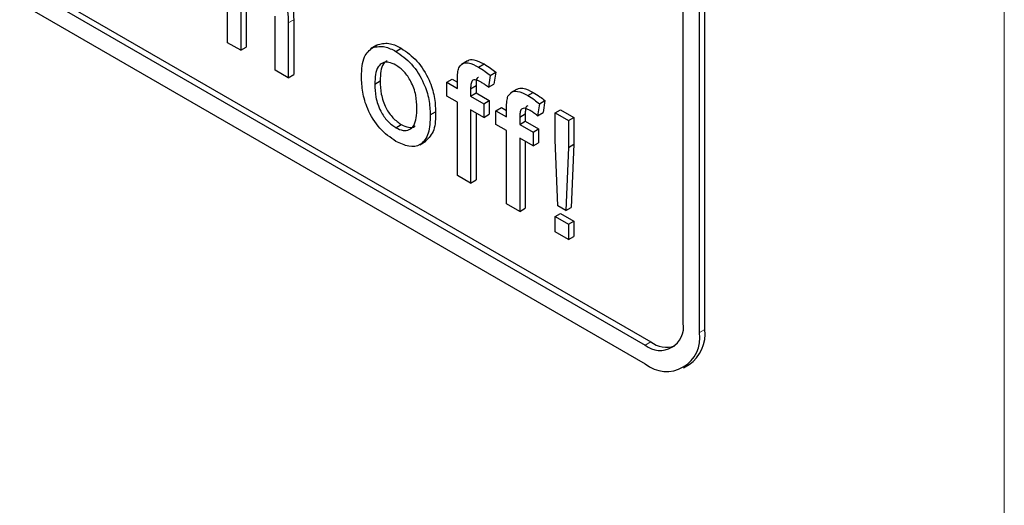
# Paper-space layout 'Blatt2' of a CAD drawing. Header units: millimetres. Extents: x 5 to 418, y 2 to 292.
# Tile 18 of 59: x 114.87 to 119.15, y 181.66 to 183.77. Entities that reach past the tile are written whole.
import ezdxf

# ---------------------------------------------------------------- set-up
doc = ezdxf.new("R2010")
doc.units = ezdxf.units.MM

psp = doc.layouts.new('Blatt2')

# ---------------------------------------------------------------- linework, layer by layer
at = {"color": 7, "linetype": 'Continuous', "lineweight": 18}
for p, q in [((119.1522, 176.322), (119.1522, 199.0949)), ((116.0413, 183.7576), (116.0649, 183.7712)), ((117.8282, 182.4124), (117.8517, 182.426)), ((117.5925, 182.358), (117.616, 182.3716))]:
    psp.add_line(p, q, dxfattribs=at)
at = {"color": 7, "linetype": 'Continuous', "lineweight": 25}
for p, q in [((105.8074, 189.0797), (117.5925, 182.2763)), ((108.8243, 187.4197), (117.5925, 182.358)), ((108.8479, 187.4333), (117.616, 182.3716)), ((117.8282, 182.4124), (117.8282, 186.223)), ((117.8517, 182.426), (117.8517, 186.2366)), ((117.7575, 182.4533), (117.7575, 184.9575)), ((115.7772, 183.6718), (115.7772, 184.189)), ((115.8582, 183.855), (115.8582, 183.6523)), ((115.8346, 183.8414), (115.8346, 183.6387)), ((115.9839, 183.5525), (115.9839, 183.7873)), ((116.0649, 183.7712), (116.0649, 183.533)), ((116.0413, 183.7576), (116.0413, 183.5194)), ((115.8346, 183.6387), (115.7772, 183.6718)), ((115.8346, 183.6387), (115.8582, 183.6523)), ((116.4254, 183.6603), (116.3989, 183.645)), ((116.4086, 183.6503), (116.4322, 183.6639)), ((116.5088, 183.634), (116.5324, 183.6476)), ((116.82, 183.5923), (116.7935, 183.577)), ((116.8684, 183.5657), (116.892, 183.5793)), ((116.0413, 183.5194), (115.9839, 183.5525)), ((116.0413, 183.5194), (116.0649, 183.533)), ((116.7302, 183.4996), (116.7538, 183.5132)), ((116.7538, 183.5132), (116.7762, 183.5003)), ((116.9192, 183.5298), (116.9111, 183.478)), ((116.9192, 183.5298), (116.9428, 183.5434)), ((116.9428, 183.5434), (116.9347, 183.4916)), ((116.4168, 183.4917), (116.4404, 183.5054)), ((116.7302, 183.4399), (116.7302, 183.4996)), ((116.7302, 183.4996), (116.7762, 183.473)), ((116.7762, 183.473), (116.7762, 183.5115)), ((116.8336, 183.4719), (116.8571, 183.4855)), ((116.8336, 183.4719), (116.8336, 183.4399)), ((116.8571, 183.4855), (116.8571, 183.4535)), ((116.9111, 183.478), (116.9347, 183.4916)), ((116.7762, 183.4134), (116.7302, 183.4399)), ((116.8336, 183.4399), (116.8571, 183.4535)), ((116.8336, 183.4399), (116.891, 183.4068)), ((116.8571, 183.4535), (116.9146, 183.4204)), ((117.0336, 183.469), (117.0071, 183.4537)), ((117.082, 183.4424), (117.1055, 183.456)), ((116.7762, 183.0951), (116.7762, 183.4134)), ((116.891, 183.4068), (116.9146, 183.4204)), ((116.891, 183.4068), (116.891, 183.3471)), ((116.9146, 183.4204), (116.9146, 183.3607)), ((116.9438, 183.3763), (116.9674, 183.3899)), ((116.9674, 183.3899), (116.9897, 183.377)), ((116.9897, 183.3497), (116.9897, 183.3882)), ((117.1328, 183.4065), (117.1247, 183.3547)), ((117.1328, 183.4065), (117.1564, 183.4201)), ((117.1564, 183.4201), (117.1482, 183.3683)), ((116.6579, 183.3576), (116.6815, 183.3712)), ((116.891, 183.3471), (116.8336, 183.3802)), ((116.8336, 183.3802), (116.8336, 183.062)), ((116.8571, 183.3666), (116.8571, 183.0756)), ((116.891, 183.3471), (116.9146, 183.3607)), ((116.9438, 183.3166), (116.9438, 183.3763)), ((116.9438, 183.3763), (116.9897, 183.3497)), ((117.0472, 183.3486), (117.0707, 183.3622)), ((117.0472, 183.3486), (117.0472, 183.3166)), ((117.0707, 183.3622), (117.0707, 183.3302)), ((117.1247, 183.3547), (117.1482, 183.3683)), ((117.2011, 183.367), (117.2247, 183.3806)), ((117.2011, 183.367), (117.2585, 183.3338)), ((117.2011, 183.2497), (117.2011, 183.367)), ((117.2247, 183.3806), (117.2821, 183.3474)), ((117.2585, 183.3338), (117.2821, 183.3474)), ((117.2821, 183.3474), (117.2821, 183.2302)), ((116.5088, 183.3025), (116.5324, 183.3161)), ((116.9897, 183.2901), (116.9438, 183.3166)), ((117.0472, 183.3166), (117.0707, 183.3302)), ((117.0472, 183.3166), (117.1046, 183.2835)), ((117.0707, 183.3302), (117.1281, 183.2971)), ((117.2585, 183.3338), (117.2585, 183.2166)), ((116.9897, 182.9718), (116.9897, 183.2901)), ((117.1046, 183.2238), (117.0472, 183.2569)), ((117.0472, 183.2569), (117.0472, 182.9387)), ((117.1046, 183.2835), (117.1281, 183.2971)), ((117.1046, 183.2835), (117.1046, 183.2238)), ((117.1281, 183.2971), (117.1281, 183.2374)), ((116.6124, 183.2283), (116.6389, 183.2436)), ((117.0707, 183.2433), (117.0707, 182.9523)), ((117.1046, 183.2238), (117.1281, 183.2374)), ((117.2126, 182.9625), (117.2011, 183.2497)), ((117.2585, 183.2166), (117.247, 182.9427)), ((117.2585, 183.2166), (117.2821, 183.2302)), ((117.2821, 183.2302), (117.2706, 182.9563)), ((116.8336, 183.062), (116.7762, 183.0951)), ((116.8336, 183.062), (116.8571, 183.0756)), ((117.0472, 182.9387), (116.9897, 182.9718)), ((117.247, 182.9427), (117.2126, 182.9625)), ((117.247, 182.9427), (117.2706, 182.9563)), ((117.0472, 182.9387), (117.0707, 182.9523)), ((117.2011, 182.9161), (117.2247, 182.9297)), ((117.2011, 182.9161), (117.2585, 182.883)), ((117.2011, 182.8498), (117.2011, 182.9161)), ((117.2247, 182.9297), (117.2821, 182.8966)), ((117.2585, 182.883), (117.2821, 182.8966)), ((117.2585, 182.883), (117.2585, 182.8167)), ((117.2821, 182.8966), (117.2821, 182.8303)), ((117.2585, 182.8167), (117.2011, 182.8498)), ((117.2585, 182.8167), (117.2821, 182.8303)), ((117.7591, 182.2598), (117.7827, 182.2734))]:
    psp.add_line(p, q, dxfattribs=at)
for centre, radius, start, end in [((117.6569, 182.4369), 0.1019, 230.7967, 9.214), ((117.6845, 182.3891), 0.1456, 230.7967, 9.214), ((117.6884, 182.408), 0.1643, 305.0133, 6.2988), ((117.6864, 182.4726), 0.1231, 235.1435, 285.9932)]:
    psp.add_arc(centre, radius, start, end, dxfattribs=at)
for points, knots in [([(115.9306, 183.9678), (115.9487, 183.9555), (115.9849, 183.9311), (116.0274, 183.8676), (116.0403, 183.8073), (116.041, 183.7742), (116.0413, 183.7576)], [0, 0, 0, 0, 0.280318, 0.55834, 0.778554, 1, 1, 1, 1]), ([(115.9542, 183.9814), (115.9723, 183.9691), (116.0085, 183.9447), (116.051, 183.8812), (116.0639, 183.8209), (116.0645, 183.7878), (116.0649, 183.7712)], [0, 0, 0, 0, 0.280318, 0.55834, 0.778554, 1, 1, 1, 1]), ([(116.3594, 183.5247), (116.3607, 183.5564), (116.363, 183.613), (116.3947, 183.6389), (116.4086, 183.6503)], [0, 0, 0, 0, 0.560963, 1, 1, 1, 1]), ([(116.4086, 183.6503), (116.4256, 183.6541), (116.456, 183.6609), (116.4927, 183.6422), (116.5088, 183.634)], [0, 0, 0, 0, 0.559033, 1, 1, 1, 1]), ([(116.4322, 183.6639), (116.4492, 183.6677), (116.4795, 183.6745), (116.5162, 183.6558), (116.5324, 183.6476)], [0, 0, 0, 0, 0.559033, 1, 1, 1, 1]), ([(116.5324, 183.6476), (116.5559, 183.631), (116.603, 183.5979), (116.6541, 183.5154), (116.6786, 183.4367), (116.6805, 183.3931), (116.6815, 183.3712)], [0, 0, 0, 0, 0.279556, 0.5586, 0.778991, 1, 1, 1, 1]), ([(116.5088, 183.634), (116.5324, 183.6174), (116.5794, 183.5843), (116.6306, 183.5018), (116.655, 183.4231), (116.657, 183.3795), (116.6579, 183.3576)], [0, 0, 0, 0, 0.279556, 0.5586, 0.778991, 1, 1, 1, 1]), ([(116.8205, 183.5915), (116.8211, 183.5922), (116.8271, 183.5991), (116.8522, 183.5989), (116.8769, 183.5867), (116.892, 183.5793)], [0, 0, 0, 0, 0.0411672, 0.4140364, 1, 1, 1, 1]), ([(116.5088, 183.5743), (116.4983, 183.5793), (116.4773, 183.5894), (116.4498, 183.5855), (116.4208, 183.5603), (116.4185, 183.52), (116.4168, 183.4917)], [0, 0, 0, 0, 0.1871365, 0.3740246, 0.5610972, 1, 1, 1, 1]), ([(116.4708, 183.5935), (116.4651, 183.5895), (116.4429, 183.5736), (116.4415, 183.5345), (116.4404, 183.5054)], [0, 0, 0, 0, 0.254643, 1, 1, 1, 1]), ([(116.6005, 183.3877), (116.5998, 183.4061), (116.5984, 183.4428), (116.5782, 183.5003), (116.5456, 183.5485), (116.5211, 183.5657), (116.5088, 183.5743)], [0, 0, 0, 0, 0.281064, 0.560316, 0.780174, 1, 1, 1, 1]), ([(116.7762, 183.5115), (116.7762, 183.5217), (116.7763, 183.54), (116.7804, 183.5553), (116.7823, 183.562)], [0, 0, 0, 0, 0.56037, 1, 1, 1, 1]), ([(116.7823, 183.562), (116.7871, 183.569), (116.7969, 183.5829), (116.8279, 183.5864), (116.853, 183.5735), (116.8684, 183.5657)], [0, 0, 0, 0, 0.279458, 0.559661, 1, 1, 1, 1]), ([(116.8684, 183.5657), (116.878, 183.5597), (116.895, 183.549), (116.9119, 183.5357), (116.9192, 183.5298)], [0, 0, 0, 0, 0.559945, 1, 1, 1, 1]), ([(116.892, 183.5793), (116.9015, 183.5733), (116.9186, 183.5626), (116.9354, 183.5493), (116.9428, 183.5434)], [0, 0, 0, 0, 0.559945, 1, 1, 1, 1]), ([(116.5088, 183.2428), (116.4848, 183.2596), (116.4368, 183.2932), (116.3847, 183.3781), (116.3621, 183.4581), (116.3603, 183.5025), (116.3594, 183.5247)], [0, 0, 0, 0, 0.279616, 0.558371, 0.778858, 1, 1, 1, 1]), ([(116.8681, 183.5202), (116.8666, 183.52), (116.8601, 183.5195), (116.8581, 183.5038), (116.8575, 183.4916), (116.8571, 183.4855)], [0, 0, 0, 0, 0.131284, 0.564968, 1, 1, 1, 1]), ([(116.4168, 183.4917), (116.4175, 183.4731), (116.4189, 183.436), (116.4382, 183.3775), (116.4716, 183.3286), (116.4964, 183.3112), (116.5088, 183.3025)], [0, 0, 0, 0, 0.281129, 0.560384, 0.780159, 1, 1, 1, 1]), ([(116.4404, 183.5054), (116.4411, 183.4867), (116.4424, 183.4496), (116.4617, 183.3912), (116.4952, 183.3422), (116.52, 183.3248), (116.5324, 183.3161)], [0, 0, 0, 0, 0.281129, 0.560384, 0.780159, 1, 1, 1, 1]), ([(116.879, 183.4999), (116.8718, 183.5038), (116.8577, 183.5115), (116.839, 183.5094), (116.8342, 183.4909), (116.8338, 183.4782), (116.8336, 183.4719)], [0, 0, 0, 0, 0.281469, 0.557719, 0.778516, 1, 1, 1, 1]), ([(116.9111, 183.478), (116.9051, 183.4825), (116.8945, 183.4905), (116.8837, 183.497), (116.879, 183.4999)], [0, 0, 0, 0, 0.559924, 1, 1, 1, 1]), ([(117.0341, 183.4682), (117.0347, 183.4689), (117.0407, 183.4758), (117.0657, 183.4756), (117.0904, 183.4634), (117.1055, 183.456)], [0, 0, 0, 0, 0.041167, 0.414036, 1, 1, 1, 1]), ([(116.9897, 183.3882), (116.9898, 183.3984), (116.9899, 183.4167), (116.994, 183.432), (116.9958, 183.4387)], [0, 0, 0, 0, 0.56037, 1, 1, 1, 1]), ([(116.9958, 183.4387), (117.0007, 183.4457), (117.0105, 183.4596), (117.0415, 183.4631), (117.0666, 183.4502), (117.082, 183.4424)], [0, 0, 0, 0, 0.279458, 0.559661, 1, 1, 1, 1]), ([(117.082, 183.4424), (117.0915, 183.4364), (117.1086, 183.4257), (117.1254, 183.4124), (117.1328, 183.4065)], [0, 0, 0, 0, 0.559945, 1, 1, 1, 1]), ([(117.1055, 183.456), (117.1151, 183.45), (117.1322, 183.4393), (117.149, 183.426), (117.1564, 183.4201)], [0, 0, 0, 0, 0.559945, 1, 1, 1, 1]), ([(116.5088, 183.3025), (116.5195, 183.2974), (116.5407, 183.2874), (116.5681, 183.2921), (116.5969, 183.3182), (116.599, 183.359), (116.6005, 183.3877)], [0, 0, 0, 0, 0.187044, 0.373945, 0.560983, 1, 1, 1, 1]), ([(117.0925, 183.3766), (117.0854, 183.3805), (117.0712, 183.3882), (117.0526, 183.3861), (117.0478, 183.3676), (117.0474, 183.3549), (117.0472, 183.3486)], [0, 0, 0, 0, 0.281469, 0.557719, 0.778516, 1, 1, 1, 1]), ([(117.0817, 183.3969), (117.0802, 183.3967), (117.0737, 183.3962), (117.0717, 183.3805), (117.071, 183.3683), (117.0707, 183.3622)], [0, 0, 0, 0, 0.131284, 0.564968, 1, 1, 1, 1]), ([(116.6579, 183.3576), (116.6571, 183.3299), (116.6555, 183.2747), (116.6205, 183.2241), (116.566, 183.2164), (116.5279, 183.234), (116.5088, 183.2428)], [0, 0, 0, 0, 0.281033, 0.559513, 0.779602, 1, 1, 1, 1]), ([(116.6815, 183.3712), (116.6812, 183.3427), (116.6805, 183.2872), (116.652, 183.2585), (116.6382, 183.2445)], [0, 0, 0, 0, 0.512915, 1, 1, 1, 1]), ([(117.1247, 183.3547), (117.1187, 183.3592), (117.1081, 183.3672), (117.0973, 183.3737), (117.0925, 183.3766)], [0, 0, 0, 0, 0.559924, 1, 1, 1, 1]), ([(116.5324, 183.3161), (116.5429, 183.3113), (116.5638, 183.3016), (116.5851, 183.3026), (116.5923, 183.3096), (116.5933, 183.3105)], [0, 0, 0, 0, 0.465388, 0.930416, 1, 1, 1, 1])]:
    psp.add_open_spline(points, degree=3, knots=knots, dxfattribs=at)

doc.saveas('drawing.dxf')
